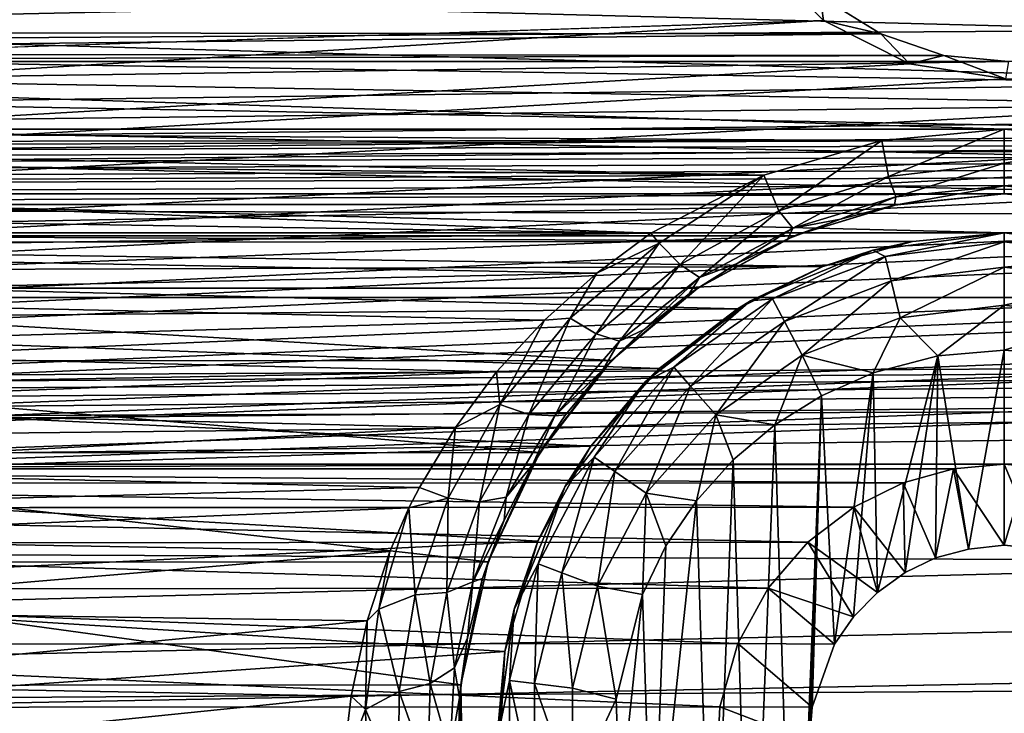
# Model space of a CAD drawing. Header units: metres. Extents: x -95 to 103, y -12 to 12.
# Tile 199 of 256: x -46.72 to -44.2, y -7.07 to -5.29. Entities that reach past the tile are written whole.
import ezdxf

# ---------------------------------------------------------------- set-up
doc = ezdxf.new("R2010")
doc.units = ezdxf.units.M
doc.layers.add('solid_P74500', color=7, linetype='CONTINUOUS')
doc.layers.add('solid_P74500_01', color=7, linetype='CONTINUOUS')

msp = doc.modelspace()

# ---------------------------------------------------------------- linework, layer by layer
at = {"layer": 'solid_P74500'}
for points in [[(92.5, -4.414677, 11.694401), (-94.018356, -3.847966, 11.892988), (-94.018356, -5.654152, 11.148119)], [(-44.199997, -5.573798, -11.188511), (-49.199997, -5.573798, -11.188511), (-94.018356, -3.995162, -11.844352)], [(-39.199997, -5.573798, -11.188511), (-44.199997, -5.573798, -11.188511), (-94.018356, -3.995162, -11.844352)], [(-34.199997, -5.573798, -11.188511), (-39.199997, -5.573798, -11.188511), (-94.018356, -3.995162, -11.844352)], [(-29.199997, -5.573798, -11.188511), (-34.199997, -5.573798, -11.188511), (-94.018356, -3.995162, -11.844352)], [(-24.199997, -5.573798, -11.188511), (-29.199997, -5.573798, -11.188511), (-94.018356, -3.995162, -11.844352)], [(-19.199997, -5.573798, -11.188511), (-24.199997, -5.573798, -11.188511), (-94.018356, -3.995162, -11.844352)], [(-84.199997, -4.180326, -11.780274), (-19.199997, -5.573798, -11.188511), (-94.018356, -3.995162, -11.844352)], [(-84.199997, -4.180326, -11.780274), (92.5, -5.589249, -11.180498), (-19.199997, -5.573798, -11.188511)], [(-74.199997, -4.180326, -11.780274), (92.5, -5.589249, -11.180498), (-79.199997, -4.180326, -11.780274)], [(-69.199997, -4.180326, -11.780274), (92.5, -5.589249, -11.180498), (-74.199997, -4.180326, -11.780274)], [(-64.199997, -4.180326, -11.780274), (92.5, -5.589249, -11.180498), (-69.199997, -4.180326, -11.780274)], [(-59.200001, -4.180326, -11.780274), (92.5, -5.589249, -11.180498), (-64.199997, -4.180326, -11.780274)], [(-54.200001, -4.180326, -11.780274), (92.5, -5.589249, -11.180498), (-59.200001, -4.180326, -11.780274)], [(-49.200001, -4.180326, -11.780274), (92.5, -5.589249, -11.180498), (-54.200001, -4.180326, -11.780274)], [(-44.200001, -4.180326, -11.780274), (92.5, -5.589249, -11.180498), (-49.200001, -4.180326, -11.780274)], [(-39.200001, -4.180326, -11.780274), (92.5, -5.589249, -11.180498), (-44.200001, -4.180326, -11.780274)], [(92.5, -6.166949, 10.871941), (92.5, -4.414677, 11.694401), (-94.018356, -5.654152, 11.148119)], [(-48.950832, -5.404594, -1.8), (-44.994942, -4.65, -1.8), (-44.954502, -4.899806, -1.8)], [(-48.950832, -5.404594, -1.8), (-48.731747, -5.292052, -1.8), (-44.994942, -4.65, -1.8)], [(-44.200001, -5.84, -7.994023), (-49.200001, -5.84, -7.994023), (-87, -4.775385, -8.672122)], [(-39.200001, -5.84, -7.994023), (-44.200001, -5.84, -7.994023), (-87, -4.775385, -8.672122)], [(-34.200001, -5.84, -7.994023), (-39.200001, -5.84, -7.994023), (-87, -4.775385, -8.672122)], [(-29.200001, -5.84, -7.994023), (-34.200001, -5.84, -7.994023), (-87, -4.775385, -8.672122)], [(-24.200001, -5.84, -7.994023), (-29.200001, -5.84, -7.994023), (-87, -4.775385, -8.672122)], [(-19.200001, -5.84, -7.994023), (-24.200001, -5.84, -7.994023), (-87, -4.775385, -8.672122)], [(-13, -4.775385, -8.672122), (-19.200001, -5.84, -7.994023), (-87, -4.775385, -8.672122)], [(-49.196892, -5.444916, -1.8), (-44.954502, -4.899806, -1.8), (-44.839775, -5.121016, -1.8)], [(-49.196892, -5.444916, -1.8), (-48.950832, -5.404594, -1.8), (-44.954502, -4.899806, -1.8)], [(-84.199997, -5.74, -9.965059), (92.5, -5.136834, -10.28863), (-92.5, -5.002689, -10.354709)], [(-11.7, -9.123637, 0.5), (-88, -5.05, 0.5), (-88, -9.123637, 0.5)], [(-11.7, -9.123637, 0.5), (-12.2, -5.05, 0.5), (-88, -5.05, 0.5)], [(-49.196892, -5.444916, -1.8), (-44.839775, -5.121016, -1.8), (-44.663666, -5.295372, -1.8)], [(-44.839775, -5.121016, -1.8), (-44.671436, -5.233307, -6.95), (-44.663666, -5.295372, -1.8)], [(-74.199997, -5.74, -9.965059), (92.5, -5.136834, -10.28863), (-79.199997, -5.74, -9.965059)], [(-69.199997, -5.74, -9.965059), (92.5, -5.136834, -10.28863), (-74.199997, -5.74, -9.965059)], [(-64.199997, -5.74, -9.965059), (92.5, -5.136834, -10.28863), (-69.199997, -5.74, -9.965059)], [(-59.200001, -5.74, -9.965059), (92.5, -5.136834, -10.28863), (-64.199997, -5.74, -9.965059)], [(-54.200001, -5.74, -9.965059), (92.5, -5.136834, -10.28863), (-59.200001, -5.74, -9.965059)], [(-49.200001, -5.74, -9.965059), (92.5, -5.136834, -10.28863), (-54.200001, -5.74, -9.965059)], [(-44.200001, -5.74, -9.965059), (92.5, -5.136834, -10.28863), (-49.200001, -5.74, -9.965059)], [(-39.200001, -5.74, -9.965059), (92.5, -5.136834, -10.28863), (-44.200001, -5.74, -9.965059)], [(-48.873257, -5.325301, -6.879765), (-44.516411, -5.329707, -6.876352), (-44.671436, -5.233307, -6.95)], [(-48.873257, -5.325301, -6.879765), (-44.671436, -5.233307, -6.95), (-48.728561, -5.233307, -6.95)], [(-44.663666, -5.295372, -1.8), (-44.671436, -5.233307, -6.95), (-44.516411, -5.329707, -6.876352)], [(-19.663668, -5.295372, -1.8), (-19.442997, -5.406663, -1.8), (-85.675003, -7.792304, -1.8)], [(-24.196892, -5.444916, -1.8), (-19.663668, -5.295372, -1.8), (-85.675003, -7.792304, -1.8)], [(-24.663668, -5.295372, -1.8), (-24.442997, -5.406663, -1.8), (-85.675003, -7.792304, -1.8)], [(-29.196892, -5.444916, -1.8), (-24.663668, -5.295372, -1.8), (-85.675003, -7.792304, -1.8)], [(-29.663668, -5.295372, -1.8), (-29.442997, -5.406663, -1.8), (-85.675003, -7.792304, -1.8)], [(-34.196892, -5.444916, -1.8), (-29.663668, -5.295372, -1.8), (-85.675003, -7.792304, -1.8)], [(-34.663666, -5.295372, -1.8), (-34.442997, -5.406663, -1.8), (-85.675003, -7.792304, -1.8)], [(-39.196892, -5.444916, -1.8), (-34.663666, -5.295372, -1.8), (-85.675003, -7.792304, -1.8)], [(-39.663666, -5.295372, -1.8), (-39.442997, -5.406663, -1.8), (-85.675003, -7.792304, -1.8)], [(-44.196892, -5.444916, -1.8), (-39.663666, -5.295372, -1.8), (-85.675003, -7.792304, -1.8)], [(-44.663666, -5.295372, -1.8), (-44.442997, -5.406663, -1.8), (-85.675003, -7.792304, -1.8)], [(-49.196892, -5.444916, -1.8), (-44.663666, -5.295372, -1.8), (-85.675003, -7.792304, -1.8)], [(-44.663666, -5.295372, -1.8), (-44.516411, -5.329707, -6.876352), (-44.442997, -5.406663, -1.8)], [(-48.873257, -5.325301, -6.879765), (-49.027225, -5.381056, -6.836244), (-44.516411, -5.329707, -6.876352)], [(-49.027225, -5.381056, -6.836244), (-44.354874, -5.385069, -6.833083), (-44.516411, -5.329707, -6.876352)], [(-44.442997, -5.406663, -1.8), (-44.516411, -5.329707, -6.876352), (-44.354874, -5.385069, -6.833083)], [(-49.027225, -5.381056, -6.836244), (-49.189095, -5.401012, -6.820489), (-44.354874, -5.385069, -6.833083)], [(-49.189095, -5.401012, -6.820489), (-44.189095, -5.401012, -6.820489), (-44.354874, -5.385069, -6.833083)], [(-44.442997, -5.406663, -1.8), (-44.354874, -5.385069, -6.833083), (-44.196892, -5.444916, -1.8)], [(-44.196892, -5.444916, -1.8), (-44.354874, -5.385069, -6.833083), (-44.189095, -5.401012, -6.820489)], [(-19.189096, -5.401012, -6.820489), (-85.675003, -6.005424, -6.294348), (-14.325, -6.005326, -6.294441)], [(-24.189096, -5.401012, -6.820489), (-85.675003, -6.005424, -6.294348), (-19.189096, -5.401012, -6.820489)], [(-29.189096, -5.401012, -6.820489), (-85.675003, -6.005424, -6.294348), (-24.189096, -5.401012, -6.820489)], [(-34.189095, -5.401012, -6.820489), (-85.675003, -6.005424, -6.294348), (-29.189096, -5.401012, -6.820489)], [(-39.189095, -5.401012, -6.820489), (-85.675003, -6.005424, -6.294348), (-34.189095, -5.401012, -6.820489)], [(-44.189095, -5.401012, -6.820489), (-85.675003, -6.005424, -6.294348), (-39.189095, -5.401012, -6.820489)], [(-49.189095, -5.401012, -6.820489), (-85.675003, -6.005424, -6.294348), (-44.189095, -5.401012, -6.820489)], [(-19.442997, -5.406663, -1.8), (-19.196892, -5.444916, -1.8), (-85.675003, -7.792304, -1.8)], [(-24.442997, -5.406663, -1.8), (-24.196892, -5.444916, -1.8), (-85.675003, -7.792304, -1.8)], [(-29.442997, -5.406663, -1.8), (-29.196892, -5.444916, -1.8), (-85.675003, -7.792304, -1.8)], [(-34.442997, -5.406663, -1.8), (-34.196892, -5.444916, -1.8), (-85.675003, -7.792304, -1.8)], [(-39.442997, -5.406663, -1.8), (-39.196892, -5.444916, -1.8), (-85.675003, -7.792304, -1.8)], [(-44.442997, -5.406663, -1.8), (-44.196892, -5.444916, -1.8), (-85.675003, -7.792304, -1.8)], [(-16.783161, -6, -1.8), (-85.675003, -7.792304, -1.8), (-19.196892, -5.444916, -1.8)], [(-44.514137, -5.603314, -11.173759), (-48.864498, -5.606676, -11.172071), (-49.199997, -5.573798, -11.188511)], [(-44.199997, -5.573798, -11.188511), (-44.514137, -5.603314, -11.173759), (-49.199997, -5.573798, -11.188511)], [(-44.496742, -5.695548, -11.101774), (-44.514137, -5.603314, -11.173759), (-44.199997, -5.573798, -11.188511)], [(-44.199997, -5.661478, -11.122382), (-44.496742, -5.695548, -11.101774), (-44.199997, -5.573798, -11.188511)], [(-39.514137, -5.603314, -11.173759), (-43.864498, -5.606676, -11.172071), (-44.199997, -5.573798, -11.188511)], [(-39.199997, -5.573798, -11.188511), (-39.514137, -5.603314, -11.173759), (-44.199997, -5.573798, -11.188511)], [(-43.864498, -5.606676, -11.172071), (-44.199997, -5.661478, -11.122382), (-44.199997, -5.573798, -11.188511)], [(-44.514137, -5.603314, -11.173759), (-44.81641, -5.692052, -11.128816), (-48.864498, -5.606676, -11.172071)], [(-44.81641, -5.692052, -11.128816), (-48.701214, -5.650166, -11.15014), (-48.864498, -5.606676, -11.172071)], [(-44.77808, -5.782983, -11.053942), (-44.81641, -5.692052, -11.128816), (-44.514137, -5.603314, -11.173759)], [(-44.496742, -5.695548, -11.101774), (-44.77808, -5.782983, -11.053942), (-44.514137, -5.603314, -11.173759)], [(-43.903912, -5.695485, -11.101771), (-44.199997, -5.661478, -11.122382), (-43.864498, -5.606676, -11.172071)], [(-44.81641, -5.692052, -11.128816), (-48.539326, -5.71143, -11.118884), (-48.701214, -5.650166, -11.15014)], [(92.5, -6.166949, 10.871941), (-94.018356, -5.654152, 11.148119), (-94.018356, -7.322209, 10.130905)], [(-44.478001, -5.747692, -11.011404), (-44.496742, -5.695548, -11.101774), (-44.199997, -5.661478, -11.122382)], [(-44.199997, -5.71956, -11.028953), (-44.478001, -5.747692, -11.011404), (-44.199997, -5.661478, -11.122382)], [(-43.903912, -5.695485, -11.101771), (-44.199997, -5.71956, -11.028953), (-44.199997, -5.661478, -11.122382)], [(-44.81641, -5.692052, -11.128816), (-45.105484, -5.840914, -11.051413), (-48.539326, -5.71143, -11.118884)], [(-44.81641, -5.692052, -11.128816), (-45.084728, -5.866518, -11.035421), (-45.105484, -5.840914, -11.051413)], [(-45.030895, -5.920793, -10.976323), (-45.084728, -5.866518, -11.035421), (-44.81641, -5.692052, -11.128816)], [(-44.77808, -5.782983, -11.053942), (-45.030895, -5.920793, -10.976323), (-44.81641, -5.692052, -11.128816)], [(-44.742226, -5.827662, -10.964749), (-44.77808, -5.782983, -11.053942), (-44.496742, -5.695548, -11.101774)], [(-44.478001, -5.747692, -11.011404), (-44.742226, -5.827662, -10.964749), (-44.496742, -5.695548, -11.101774)], [(-43.903912, -5.695485, -11.101771), (-43.922611, -5.747606, -11.011405), (-44.199997, -5.71956, -11.028953)], [(-45.105484, -5.840914, -11.051413), (-48.378914, -5.79032, -11.078005), (-48.539326, -5.71143, -11.118884)], [(-44.199997, -5.71956, -11.028953), (-44.200001, -5.74, -10.920001), (-44.481693, -5.768633, -10.902912)], [(-44.199997, -5.71956, -11.028953), (-44.481693, -5.768633, -10.902912), (-44.478001, -5.747692, -11.011404)], [(-43.922611, -5.747606, -11.011405), (-44.200001, -5.74, -10.920001), (-44.199997, -5.71956, -11.028953)], [(-44.200001, -5.74, -9.965059), (-49.200001, -5.74, -9.965059), (-48.926872, -5.766916, -9.949507)], [(-44.473289, -5.766949, -9.949488), (-44.200001, -5.74, -9.965059), (-48.926872, -5.766916, -9.949507)], [(-44.478001, -5.747692, -11.011404), (-44.620098, -5.804515, -10.880664), (-44.742226, -5.827662, -10.964749)], [(-44.478001, -5.747692, -11.011404), (-44.481693, -5.768633, -10.902912), (-44.620098, -5.804515, -10.880664)], [(-44.481693, -5.768633, -10.902912), (-44.200001, -5.74, -10.920001), (-44.473289, -5.766949, -9.949488)], [(-44.200001, -5.74, -10.920001), (-44.200001, -5.74, -9.965059), (-44.473289, -5.766949, -9.949488)], [(-39.200001, -5.74, -9.965059), (-44.200001, -5.74, -9.965059), (-43.926872, -5.766916, -9.949507)], [(-43.92271, -5.767735, -10.903591), (-43.926872, -5.766916, -9.949507), (-44.200001, -5.74, -9.965059)], [(-43.92271, -5.767735, -10.903591), (-44.200001, -5.74, -9.965059), (-44.200001, -5.74, -10.920001)], [(-43.922611, -5.747606, -11.011405), (-43.92271, -5.767735, -10.903591), (-44.200001, -5.74, -10.920001)], [(-44.473289, -5.766949, -9.949488), (-48.926872, -5.766916, -9.949507), (-48.66201, -5.847512, -9.902353)], [(-44.738071, -5.847542, -9.902336), (-44.473289, -5.766949, -9.949488), (-48.66201, -5.847512, -9.902353)], [(-44.481693, -5.768633, -10.902912), (-44.473289, -5.766949, -9.949488), (-44.738071, -5.847542, -9.902336)], [(-44.620098, -5.804515, -10.880664), (-44.481693, -5.768633, -10.902912), (-44.738071, -5.847542, -9.902336)], [(-45.105484, -5.840914, -11.051413), (-48.226002, -5.88714, -11.026857), (-48.378914, -5.79032, -11.078005)], [(-44.980923, -5.954014, -10.888957), (-45.030895, -5.920793, -10.976323), (-44.77808, -5.782983, -11.053942)], [(-44.742226, -5.827662, -10.964749), (-44.980923, -5.954014, -10.888957), (-44.77808, -5.782983, -11.053942)], [(-44.742226, -5.827662, -10.964749), (-44.884125, -5.918536, -10.80936), (-44.980923, -5.954014, -10.888957)], [(-44.742226, -5.827662, -10.964749), (-44.754734, -5.854594, -10.849483), (-44.884125, -5.918536, -10.80936)], [(-44.754734, -5.854594, -10.849483), (-44.620098, -5.804515, -10.880664), (-44.738071, -5.847542, -9.902336)], [(-44.742226, -5.827662, -10.964749), (-44.620098, -5.804515, -10.880664), (-44.754734, -5.854594, -10.849483)], [(-44.435097, -5.861434, -7.978317), (-48.947201, -5.864826, -7.975827), (-49.200001, -5.84, -7.994023)], [(-44.200001, -5.84, -7.994023), (-44.435097, -5.861434, -7.978317), (-49.200001, -5.84, -7.994023)], [(-44.738071, -5.847542, -9.902336), (-48.66201, -5.847512, -9.902353), (-48.414036, -5.981413, -9.822051)], [(-44.985565, -5.981127, -9.822226), (-44.738071, -5.847542, -9.902336), (-48.414036, -5.981413, -9.822051)], [(-45.105484, -5.840914, -11.051413), (-45.243637, -5.943061, -10.996819), (-48.226002, -5.88714, -11.026857)], [(-45.084728, -5.866518, -11.035421), (-45.243637, -5.943061, -10.996819), (-45.105484, -5.840914, -11.051413)], [(-44.754734, -5.854594, -10.849483), (-44.738071, -5.847542, -9.902336), (-44.985565, -5.981127, -9.822226)], [(-44.536465, -5.884296, -11.5), (-44.435097, -5.861434, -7.978317), (-44.200001, -5.84, -7.994023)], [(-44.536465, -5.884296, -11.5), (-44.200001, -5.84, -7.994023), (-44.200001, -5.84, -11.5)], [(-44.505669, -5.899861, -11.614588), (-44.536465, -5.884296, -11.5), (-44.200001, -5.84, -11.5)], [(-44.505669, -5.899861, -11.614588), (-44.200001, -5.84, -11.5), (-44.200001, -5.862746, -11.614588)], [(-39.435097, -5.861434, -7.978317), (-43.947201, -5.864826, -7.975827), (-44.200001, -5.84, -7.994023)], [(-44.200001, -5.84, -11.5), (-44.200001, -5.84, -7.994023), (-43.947201, -5.864826, -7.975827)], [(-39.200001, -5.84, -7.994023), (-39.435097, -5.861434, -7.978317), (-44.200001, -5.84, -7.994023)], [(-44.200001, -5.84, -11.5), (-43.947201, -5.864826, -7.975827), (-43.863537, -5.884296, -11.5)], [(-44.200001, -5.84, -11.5), (-43.863537, -5.884296, -11.5), (-44.200001, -5.862746, -11.614588)], [(-44.435097, -5.861434, -7.978317), (-44.664703, -5.925894, -7.930546), (-48.947201, -5.864826, -7.975827)], [(-44.664703, -5.925894, -7.930546), (-48.701004, -5.939587, -7.92031), (-48.947201, -5.864826, -7.975827)], [(-45.084728, -5.866518, -11.035421), (-45.312225, -6.057832, -10.929513), (-45.243637, -5.943061, -10.996819)], [(-45.246078, -6.098457, -10.871959), (-45.312225, -6.057832, -10.929513), (-45.084728, -5.866518, -11.035421)], [(-45.030895, -5.920793, -10.976323), (-45.246078, -6.098457, -10.871959), (-45.084728, -5.866518, -11.035421)], [(-44.884125, -5.918536, -10.80936), (-44.754734, -5.854594, -10.849483), (-44.985565, -5.981127, -9.822226)], [(-44.536465, -5.884296, -11.5), (-44.664703, -5.925894, -7.930546), (-44.435097, -5.861434, -7.978317)], [(-44.490101, -5.963009, -11.712049), (-44.505669, -5.899861, -11.614588), (-44.200001, -5.862746, -11.614588)], [(-44.490101, -5.963009, -11.712049), (-44.200001, -5.862746, -11.614588), (-44.200001, -5.927784, -11.712049)], [(-44.200001, -5.862746, -11.614588), (-43.894333, -5.899861, -11.614588), (-44.200001, -5.927784, -11.712049)], [(-43.863537, -5.884296, -11.5), (-43.894333, -5.899861, -11.614588), (-44.200001, -5.862746, -11.614588)], [(-45.243637, -5.943061, -10.996819), (-48.084297, -6.002651, -10.964405), (-48.226002, -5.88714, -11.026857)], [(-44.849998, -6.014167, -11.5), (-44.664703, -5.925894, -7.930546), (-44.536465, -5.884296, -11.5)], [(-44.793568, -6.009048, -11.614588), (-44.849998, -6.014167, -11.5), (-44.536465, -5.884296, -11.5)], [(-44.505669, -5.899861, -11.614588), (-44.793568, -6.009048, -11.614588), (-44.536465, -5.884296, -11.5)], [(-44.763344, -6.066637, -11.712049), (-44.793568, -6.009048, -11.614588), (-44.505669, -5.899861, -11.614588)], [(-44.490101, -5.963009, -11.712049), (-44.763344, -6.066637, -11.712049), (-44.505669, -5.899861, -11.614588)], [(-43.894333, -5.899861, -11.614588), (-43.909897, -5.963009, -11.712049), (-44.200001, -5.927784, -11.712049)], [(-44.664703, -5.925894, -7.930546), (-44.883404, -6.034126, -7.848543), (-48.701004, -5.939587, -7.92031)], [(-45.185795, -6.117517, -10.786879), (-45.246078, -6.098457, -10.871959), (-45.030895, -5.920793, -10.976323)], [(-44.980923, -5.954014, -10.888957), (-45.185795, -6.117517, -10.786879), (-45.030895, -5.920793, -10.976323)], [(-45.007252, -5.996171, -10.759516), (-44.884125, -5.918536, -10.80936), (-44.985565, -5.981127, -9.822226)], [(-44.980923, -5.954014, -10.888957), (-44.884125, -5.918536, -10.80936), (-45.007252, -5.996171, -10.759516)], [(-44.849998, -6.014167, -11.5), (-44.883404, -6.034126, -7.848543), (-44.664703, -5.925894, -7.930546)], [(-44.490101, -5.963009, -11.712049), (-44.200001, -5.927784, -11.712049), (-44.466789, -6.057589, -11.777164)], [(-44.466789, -6.057589, -11.777164), (-44.200001, -5.927784, -11.712049), (-44.200001, -6.025195, -11.777164)], [(-44.200001, -5.927784, -11.712049), (-43.909897, -5.963009, -11.712049), (-44.200001, -6.025195, -11.777164)], [(-44.883404, -6.034126, -7.848543), (-48.468578, -6.065158, -7.824567), (-48.701004, -5.939587, -7.92031)], [(-45.243637, -5.943061, -10.996819), (-45.37817, -6.062914, -10.931197), (-48.084297, -6.002651, -10.964405)], [(-45.312225, -6.057832, -10.929513), (-45.37817, -6.062914, -10.931197), (-45.243637, -5.943061, -10.996819)], [(-44.980923, -5.954014, -10.888957), (-45.122761, -6.087142, -10.699525), (-45.185795, -6.117517, -10.786879)], [(-44.980923, -5.954014, -10.888957), (-45.007252, -5.996171, -10.759516), (-45.122761, -6.087142, -10.699525)], [(-44.490101, -5.963009, -11.712049), (-44.718075, -6.152889, -11.777164), (-44.763344, -6.066637, -11.712049)], [(-44.490101, -5.963009, -11.712049), (-44.466789, -6.057589, -11.777164), (-44.718075, -6.152889, -11.777164)], [(-43.909897, -5.963009, -11.712049), (-43.933208, -6.057589, -11.777164), (-44.200001, -6.025195, -11.777164)], [(-16.74332, -6.246104, -1.8), (-85.675003, -7.792304, -1.8), (-16.783161, -6, -1.8)], [(-45.206562, -6.16685, -9.706697), (-44.985565, -5.981127, -9.822226), (-48.414036, -5.981413, -9.822051)], [(-45.206562, -6.16685, -9.706697), (-48.414036, -5.981413, -9.822051), (-48.19302, -6.167262, -9.706435)], [(-45.37817, -6.062914, -10.931197), (-47.950081, -6.137189, -10.889669), (-48.084297, -6.002651, -10.964405)], [(-45.007252, -5.996171, -10.759516), (-44.985565, -5.981127, -9.822226), (-45.206562, -6.16685, -9.706697)], [(-45.122761, -6.087142, -10.699525), (-45.007252, -5.996171, -10.759516), (-45.206562, -6.16685, -9.706697)], [(-85.675003, -6.005424, -6.294348), (-84.199997, -6.432491, -5.857735), (-14.325, -6.005326, -6.294441)], [(-79.199997, -6.432491, -5.857735), (-14.325, -6.005326, -6.294441), (-84.199997, -6.432491, -5.857735)], [(-79.199997, -6.432491, -5.857735), (-74.199997, -6.432491, -5.857735), (-14.325, -6.005326, -6.294441)], [(-74.199997, -6.432491, -5.857735), (-69.199997, -6.432491, -5.857735), (-14.325, -6.005326, -6.294441)], [(-69.199997, -6.432491, -5.857735), (-64.199997, -6.432491, -5.857735), (-14.325, -6.005326, -6.294441)], [(-64.199997, -6.432491, -5.857735), (-59.200001, -6.432491, -5.857735), (-14.325, -6.005326, -6.294441)], [(-59.200001, -6.432491, -5.857735), (-54.200001, -6.432491, -5.857735), (-14.325, -6.005326, -6.294441)], [(-54.200001, -6.432491, -5.857735), (-49.200001, -6.432491, -5.857735), (-14.325, -6.005326, -6.294441)], [(-49.200001, -6.432491, -5.857735), (-44.200001, -6.432491, -5.857735), (-14.325, -6.005326, -6.294441)], [(-45.11924, -6.220761, -11.5), (-44.883404, -6.034126, -7.848543), (-44.849998, -6.014167, -11.5)], [(-45.046974, -6.183962, -11.614588), (-45.11924, -6.220761, -11.5), (-44.849998, -6.014167, -11.5)], [(-44.793568, -6.009048, -11.614588), (-45.046974, -6.183962, -11.614588), (-44.849998, -6.014167, -11.5)], [(-45.003849, -6.232644, -11.712049), (-45.046974, -6.183962, -11.614588), (-44.793568, -6.009048, -11.614588)], [(-44.763344, -6.066637, -11.712049), (-45.003849, -6.232644, -11.712049), (-44.793568, -6.009048, -11.614588)], [(-44.466789, -6.057589, -11.777164), (-44.200001, -6.025195, -11.777164), (-44.370331, -6.154617, -11.8)], [(-44.200001, -6.025195, -11.777164), (-44.200001, -6.14, -11.8), (-44.370331, -6.154617, -11.8)], [(-44.200001, -6.432491, -5.857735), (-39.200001, -6.432491, -5.857735), (-14.325, -6.005326, -6.294441)], [(-44.200001, -6.025195, -11.777164), (-43.933208, -6.057589, -11.777164), (-44.200001, -6.14, -11.8)], [(-44.883404, -6.034126, -7.848543), (-45.08445, -6.187242, -7.728405), (-48.468578, -6.065158, -7.824567)], [(-45.11924, -6.220761, -11.5), (-45.08445, -6.187242, -7.728405), (-44.883404, -6.034126, -7.848543)], [(-45.08445, -6.187242, -7.728405), (-48.258484, -6.243501, -7.683014), (-48.468578, -6.065158, -7.824567)], [(-45.37817, -6.062914, -10.931197), (-45.500767, -6.195693, -10.85649), (-47.950081, -6.137189, -10.889669)], [(-45.492538, -6.279331, -10.800262), (-45.500767, -6.195693, -10.85649), (-45.37817, -6.062914, -10.931197)], [(-45.312225, -6.057832, -10.929513), (-45.492538, -6.279331, -10.800262), (-45.37817, -6.062914, -10.931197)], [(-45.417862, -6.304679, -10.744423), (-45.492538, -6.279331, -10.800262), (-45.312225, -6.057832, -10.929513)], [(-45.246078, -6.098457, -10.871959), (-45.417862, -6.304679, -10.744423), (-45.312225, -6.057832, -10.929513)], [(-44.763344, -6.066637, -11.712049), (-44.939251, -6.305556, -11.777164), (-45.003849, -6.232644, -11.712049)], [(-44.763344, -6.066637, -11.712049), (-44.718075, -6.152889, -11.777164), (-44.939251, -6.305556, -11.777164)], [(-44.718075, -6.152889, -11.777164), (-44.466789, -6.057589, -11.777164), (-44.535686, -6.198026, -11.8)], [(-44.466789, -6.057589, -11.777164), (-44.370331, -6.154617, -11.8), (-44.535686, -6.198026, -11.8)], [(-43.933208, -6.057589, -11.777164), (-44.054955, -6.15136, -11.8), (-44.200001, -6.14, -11.8)], [(-45.351467, -6.308226, -10.66188), (-45.417862, -6.304679, -10.744423), (-45.246078, -6.098457, -10.871959)], [(-45.185795, -6.117517, -10.786879), (-45.351467, -6.308226, -10.66188), (-45.246078, -6.098457, -10.871959)], [(-45.228779, -6.190465, -10.629936), (-45.122761, -6.087142, -10.699525), (-45.206562, -6.16685, -9.706697)], [(-45.185795, -6.117517, -10.786879), (-45.122761, -6.087142, -10.699525), (-45.228779, -6.190465, -10.629936)], [(-45.185795, -6.117517, -10.786879), (-45.228779, -6.190465, -10.629936), (-45.351467, -6.308226, -10.66188)], [(-45.500767, -6.195693, -10.85649), (-47.829067, -6.286698, -10.804047), (-47.950081, -6.137189, -10.889669)], [(-44.939251, -6.305556, -11.777164), (-44.718075, -6.152889, -11.777164), (-44.788025, -6.331459, -11.8)], [(-44.718075, -6.152889, -11.777164), (-44.668499, -6.257416, -11.8), (-44.788025, -6.331459, -11.8)], [(-44.718075, -6.152889, -11.777164), (-44.535686, -6.198026, -11.8), (-44.668499, -6.257416, -11.8)], [(-44.535686, -6.198026, -11.8), (-44.370331, -6.154617, -11.8), (-44.525322, -6.760879, -11.8)], [(-44.370331, -6.154617, -11.8), (-44.4538, -6.709256, -11.8), (-44.525322, -6.760879, -11.8)], [(-44.370331, -6.154617, -11.8), (-44.376312, -6.672484, -11.8), (-44.4538, -6.709256, -11.8)], [(-44.370331, -6.154617, -11.8), (-44.291828, -6.649518, -11.8), (-44.376312, -6.672484, -11.8)], [(-44.370331, -6.154617, -11.8), (-44.200001, -6.14, -11.8), (-44.291828, -6.649518, -11.8)], [(-44.200001, -6.14, -11.8), (-44.200001, -6.64, -11.8), (-44.291828, -6.649518, -11.8)], [(-44.200001, -6.14, -11.8), (-44.054955, -6.15136, -11.8), (-44.200001, -6.64, -11.8)], [(-44.054955, -6.15136, -11.8), (-44.108688, -6.649474, -11.8), (-44.200001, -6.64, -11.8)], [(92.5, -7.774915, 9.787399), (92.5, -6.166949, 10.871941), (-94.018356, -7.322209, 10.130905)], [(-45.389725, -6.402062, -9.553198), (-45.206562, -6.16685, -9.706697), (-48.19302, -6.167262, -9.706435)], [(-45.389725, -6.402062, -9.553198), (-48.19302, -6.167262, -9.706435), (-48.009586, -6.403174, -9.552453)], [(-45.228779, -6.190465, -10.629936), (-45.206562, -6.16685, -9.706697), (-45.389725, -6.402062, -9.553198)], [(-45.08445, -6.187242, -7.728405), (-45.259087, -6.386121, -7.564914), (-48.258484, -6.243501, -7.683014)], [(-45.500767, -6.195693, -10.85649), (-45.606441, -6.338104, -10.773971), (-47.829067, -6.286698, -10.804047)], [(-45.492538, -6.279331, -10.800262), (-45.606441, -6.338104, -10.773971), (-45.500767, -6.195693, -10.85649)], [(-45.324532, -6.306075, -10.549718), (-45.228779, -6.190465, -10.629936), (-45.389725, -6.402062, -9.553198)], [(-45.351467, -6.308226, -10.66188), (-45.228779, -6.190465, -10.629936), (-45.324532, -6.306075, -10.549718)], [(-45.11924, -6.220761, -11.5), (-45.259087, -6.386121, -7.564914), (-45.08445, -6.187242, -7.728405)], [(-45.046974, -6.183962, -11.614588), (-45.25116, -6.414437, -11.614588), (-45.11924, -6.220761, -11.5)], [(-45.197632, -6.451383, -11.712049), (-45.25116, -6.414437, -11.614588), (-45.046974, -6.183962, -11.614588)], [(-45.003849, -6.232644, -11.712049), (-45.197632, -6.451383, -11.712049), (-45.046974, -6.183962, -11.614588)], [(-44.668499, -6.257416, -11.8), (-44.535686, -6.198026, -11.8), (-44.634666, -6.893235, -11.8)], [(-44.535686, -6.198026, -11.8), (-44.586445, -6.822836, -11.8), (-44.634666, -6.893235, -11.8)], [(-44.535686, -6.198026, -11.8), (-44.525322, -6.760879, -11.8), (-44.586445, -6.822836, -11.8)], [(-45.325832, -6.49, -11.5), (-45.259087, -6.386121, -7.564914), (-45.11924, -6.220761, -11.5)], [(-45.25116, -6.414437, -11.614588), (-45.325832, -6.49, -11.5), (-45.11924, -6.220761, -11.5)], [(-16.74332, -6.246104, -1.8), (-16.630293, -6.464035, -1.8), (-85.675003, -7.792304, -1.8)], [(-45.259087, -6.386121, -7.564914), (-48.083481, -6.474352, -7.489511), (-48.258484, -6.243501, -7.683014)], [(-45.003849, -6.232644, -11.712049), (-45.117466, -6.506719, -11.777164), (-45.197632, -6.451383, -11.712049)], [(-45.003849, -6.232644, -11.712049), (-44.939251, -6.305556, -11.777164), (-45.117466, -6.506719, -11.777164)], [(-45.492538, -6.279331, -10.800262), (-45.624546, -6.518986, -10.651871), (-45.606441, -6.338104, -10.773971)], [(-45.545044, -6.528491, -10.597766), (-45.624546, -6.518986, -10.651871), (-45.492538, -6.279331, -10.800262)], [(-45.417862, -6.304679, -10.744423), (-45.545044, -6.528491, -10.597766), (-45.492538, -6.279331, -10.800262)], [(-44.736984, -7.983215, -11.8), (-44.788025, -6.331459, -11.8), (-44.668499, -6.257416, -11.8)], [(-44.736984, -7.983215, -11.8), (-44.668499, -6.257416, -11.8), (-44.69928, -7.142048, -11.8)], [(-44.668499, -6.257416, -11.8), (-44.69249, -7.05461, -11.8), (-44.69928, -7.142048, -11.8)], [(-44.668499, -6.257416, -11.8), (-44.634666, -6.893235, -11.8), (-44.69249, -7.05461, -11.8)], [(-45.606441, -6.338104, -10.773971), (-47.727142, -6.447677, -10.708756), (-47.829067, -6.286698, -10.804047)], [(-45.476543, -6.516398, -10.517788), (-45.545044, -6.528491, -10.597766), (-45.417862, -6.304679, -10.744423)], [(-45.351467, -6.308226, -10.66188), (-45.476543, -6.516398, -10.517788), (-45.417862, -6.304679, -10.744423)], [(-45.40913, -6.434306, -10.457429), (-45.324532, -6.306075, -10.549718), (-45.389725, -6.402062, -9.553198)], [(-45.351467, -6.308226, -10.66188), (-45.324532, -6.306075, -10.549718), (-45.40913, -6.434306, -10.457429)], [(-45.117466, -6.506719, -11.777164), (-44.939251, -6.305556, -11.777164), (-44.98888, -6.52597, -11.8)], [(-44.939251, -6.305556, -11.777164), (-44.894634, -6.420703, -11.8), (-44.98888, -6.52597, -11.8)], [(-44.939251, -6.305556, -11.777164), (-44.788025, -6.331459, -11.8), (-44.894634, -6.420703, -11.8)], [(-45.351467, -6.308226, -10.66188), (-45.40913, -6.434306, -10.457429), (-45.476543, -6.516398, -10.517788)], [(-44.849243, -7.900564, -11.8), (-44.894634, -6.420703, -11.8), (-44.788025, -6.331459, -11.8)], [(-44.736984, -7.983215, -11.8), (-44.849243, -7.900564, -11.8), (-44.788025, -6.331459, -11.8)], [(-45.606441, -6.338104, -10.773971), (-45.698639, -6.49157, -10.682205), (-47.727142, -6.447677, -10.708756)], [(-45.624546, -6.518986, -10.651871), (-45.698639, -6.49157, -10.682205), (-45.606441, -6.338104, -10.773971)], [(-45.259087, -6.386121, -7.564914), (-45.395367, -6.629025, -7.352972), (-48.083481, -6.474352, -7.489511)], [(-45.522873, -6.682053, -9.359496), (-45.389725, -6.402062, -9.553198), (-48.009586, -6.403174, -9.552453)], [(-45.522873, -6.682053, -9.359496), (-48.009586, -6.403174, -9.552453), (-47.876774, -6.683096, -9.358751)], [(-45.40913, -6.434306, -10.457429), (-45.389725, -6.402062, -9.553198), (-45.522873, -6.682053, -9.359496)], [(-45.325832, -6.49, -11.5), (-45.395367, -6.629025, -7.352972), (-45.259087, -6.386121, -7.564914)], [(-49.200001, -6.432491, -5.857735), (-49.068569, -6.444363, -5.844672), (-44.200001, -6.432491, -5.857735)], [(-49.068569, -6.444363, -5.844672), (-44.329937, -6.444089, -5.844973), (-44.200001, -6.432491, -5.857735)], [(-45.25116, -6.414437, -11.614588), (-45.394253, -6.687079, -11.614588), (-45.325832, -6.49, -11.5)], [(-45.333443, -6.710143, -11.712049), (-45.394253, -6.687079, -11.614588), (-45.25116, -6.414437, -11.614588)], [(-45.197632, -6.451383, -11.712049), (-45.333443, -6.710143, -11.712049), (-45.25116, -6.414437, -11.614588)], [(-44.948109, -7.80319, -11.8), (-44.98888, -6.52597, -11.8), (-44.894634, -6.420703, -11.8)], [(-44.849243, -7.900564, -11.8), (-44.948109, -7.80319, -11.8), (-44.894634, -6.420703, -11.8)], [(-44.200001, -6.64, -11.8), (-44.200001, -6.432491, -5.857735), (-44.329937, -6.444089, -5.844973)], [(-44.200001, -6.432491, -5.857735), (-44.068569, -6.444363, -5.844672), (-39.200001, -6.432491, -5.857735)], [(-44.108688, -6.649474, -11.8), (-44.068569, -6.444363, -5.844672), (-44.200001, -6.432491, -5.857735)], [(-44.200001, -6.64, -11.8), (-44.108688, -6.649474, -11.8), (-44.200001, -6.432491, -5.857735)], [(-49.068569, -6.444363, -5.844672), (-44.459301, -6.47981, -5.805347), (-44.329937, -6.444089, -5.844973)], [(-49.068569, -6.444363, -5.844672), (-48.937805, -6.480899, -5.804132), (-44.459301, -6.47981, -5.805347)], [(-45.698639, -6.49157, -10.682205), (-47.677681, -6.543035, -10.650761), (-47.727142, -6.447677, -10.708756)], [(-45.48111, -6.575413, -10.351616), (-45.40913, -6.434306, -10.457429), (-45.522873, -6.682053, -9.359496)], [(-45.476543, -6.516398, -10.517788), (-45.40913, -6.434306, -10.457429), (-45.48111, -6.575413, -10.351616)], [(-45.197632, -6.451383, -11.712049), (-45.242359, -6.744685, -11.777164), (-45.333443, -6.710143, -11.712049)], [(-45.197632, -6.451383, -11.712049), (-45.117466, -6.506719, -11.777164), (-45.242359, -6.744685, -11.777164)], [(-44.376312, -6.672484, -11.8), (-44.329937, -6.444089, -5.844973), (-44.459301, -6.47981, -5.805347)], [(-44.376312, -6.672484, -11.8), (-44.291828, -6.649518, -11.8), (-44.329937, -6.444089, -5.844973)], [(-44.291828, -6.649518, -11.8), (-44.200001, -6.64, -11.8), (-44.329937, -6.444089, -5.844973)], [(-16.630293, -6.464035, -1.8), (-16.456795, -6.635807, -1.8), (-85.675003, -7.792304, -1.8)], [(-48.937805, -6.480899, -5.804132), (-44.585861, -6.541955, -5.735227), (-44.459301, -6.47981, -5.805347)], [(-48.937805, -6.480899, -5.804132), (-48.81105, -6.543865, -5.733047), (-44.585861, -6.541955, -5.735227)], [(-45.395367, -6.629025, -7.352972), (-47.958427, -6.754923, -7.237473), (-48.083481, -6.474352, -7.489511)], [(-44.4538, -6.709256, -11.8), (-44.459301, -6.47981, -5.805347), (-44.585861, -6.541955, -5.735227)], [(-44.4538, -6.709256, -11.8), (-44.376312, -6.672484, -11.8), (-44.459301, -6.47981, -5.805347)], [(-45.698639, -6.49157, -10.682205), (-45.72543, -6.544155, -10.650072), (-47.677681, -6.543035, -10.650761)], [(-45.624546, -6.518986, -10.651871), (-45.72543, -6.544155, -10.650072), (-45.698639, -6.49157, -10.682205)], [(-45.455704, -6.803535, -11.5), (-45.395367, -6.629025, -7.352972), (-45.325832, -6.49, -11.5)], [(-45.394253, -6.687079, -11.614588), (-45.455704, -6.803535, -11.5), (-45.325832, -6.49, -11.5)], [(-45.242359, -6.744685, -11.777164), (-45.117466, -6.506719, -11.777164), (-45.127319, -6.76642, -11.8)], [(-45.117466, -6.506719, -11.777164), (-45.066879, -6.641509, -11.8), (-45.127319, -6.76642, -11.8)], [(-45.117466, -6.506719, -11.777164), (-44.98888, -6.52597, -11.8), (-45.066879, -6.641509, -11.8)], [(-45.624546, -6.518986, -10.651871), (-45.709507, -6.766653, -10.488338), (-45.72543, -6.544155, -10.650072)], [(-45.628593, -6.760602, -10.435859), (-45.709507, -6.766653, -10.488338), (-45.624546, -6.518986, -10.651871)], [(-45.545044, -6.528491, -10.597766), (-45.628593, -6.760602, -10.435859), (-45.624546, -6.518986, -10.651871)], [(-45.561562, -6.733709, -10.358284), (-45.628593, -6.760602, -10.435859), (-45.545044, -6.528491, -10.597766)], [(-45.476543, -6.516398, -10.517788), (-45.48111, -6.575413, -10.351616), (-45.561562, -6.733709, -10.358284)], [(-45.476543, -6.516398, -10.517788), (-45.561562, -6.733709, -10.358284), (-45.545044, -6.528491, -10.597766)], [(-45.101101, -7.573346, -11.8), (-45.066879, -6.641509, -11.8), (-44.98888, -6.52597, -11.8)], [(-44.948109, -7.80319, -11.8), (-45.101101, -7.573346, -11.8), (-44.98888, -6.52597, -11.8)], [(-48.81105, -6.543865, -5.733047), (-44.703838, -6.632159, -5.630672), (-44.585861, -6.541955, -5.735227)], [(-48.81105, -6.543865, -5.733047), (-48.693459, -6.634699, -5.627678), (-44.703838, -6.632159, -5.630672)], [(-45.72543, -6.544155, -10.650072), (-47.641399, -6.622833, -10.601325), (-47.677681, -6.543035, -10.650761)], [(-45.72543, -6.544155, -10.650072), (-45.774666, -6.656097, -10.580471), (-47.641399, -6.622833, -10.601325)], [(-45.802849, -6.803394, -10.485447), (-45.774666, -6.656097, -10.580471), (-45.72543, -6.544155, -10.650072)], [(-45.709507, -6.766653, -10.488338), (-45.802849, -6.803394, -10.485447), (-45.72543, -6.544155, -10.650072)], [(-44.525322, -6.760879, -11.8), (-44.585861, -6.541955, -5.735227), (-44.703838, -6.632159, -5.630672)], [(-44.525322, -6.760879, -11.8), (-44.4538, -6.709256, -11.8), (-44.585861, -6.541955, -5.735227)], [(-45.561562, -6.733709, -10.358284), (-45.48111, -6.575413, -10.351616), (-45.537083, -6.725019, -10.236097)], [(-45.537083, -6.725019, -10.236097), (-45.48111, -6.575413, -10.351616), (-45.522873, -6.682053, -9.359496)], [(-48.693459, -6.634699, -5.627678), (-44.805378, -6.74956, -5.489393), (-44.703838, -6.632159, -5.630672)], [(-48.693459, -6.634699, -5.627678), (-48.592701, -6.752329, -5.485987), (-44.805378, -6.74956, -5.489393)], [(-45.395367, -6.629025, -7.352972), (-45.47987, -6.912105, -7.087511), (-47.958427, -6.754923, -7.237473)], [(-45.774666, -6.656097, -10.580471), (-47.573818, -6.807538, -10.483674), (-47.641399, -6.622833, -10.601325)], [(-45.455704, -6.803535, -11.5), (-45.47987, -6.912105, -7.087511), (-45.395367, -6.629025, -7.352972)], [(-44.586445, -6.822836, -11.8), (-44.703838, -6.632159, -5.630672), (-44.805378, -6.74956, -5.489393)], [(-44.586445, -6.822836, -11.8), (-44.525322, -6.760879, -11.8), (-44.703838, -6.632159, -5.630672)], [(-16.456795, -6.635807, -1.8), (-16.239395, -6.74545, -1.8), (-85.675003, -7.792304, -1.8)], [(-45.774666, -6.656097, -10.580471), (-45.832493, -6.833746, -10.466609), (-47.573818, -6.807538, -10.483674)], [(-45.802849, -6.803394, -10.485447), (-45.832493, -6.833746, -10.466609), (-45.774666, -6.656097, -10.580471)], [(-45.101101, -7.573346, -11.8), (-45.127319, -6.76642, -11.8), (-45.066879, -6.641509, -11.8)], [(-45.592617, -6.99762, -9.125969), (-45.522873, -6.682053, -9.359496), (-47.876774, -6.683096, -9.358751)], [(-45.592617, -6.99762, -9.125969), (-47.876774, -6.683096, -9.358751), (-47.807259, -6.998838, -9.125035)], [(-45.537083, -6.725019, -10.236097), (-45.522873, -6.682053, -9.359496), (-45.592617, -6.99762, -9.125969)], [(-45.394253, -6.687079, -11.614588), (-45.467941, -6.986044, -11.614588), (-45.455704, -6.803535, -11.5)], [(-45.403378, -6.993884, -11.712049), (-45.467941, -6.986044, -11.614588), (-45.394253, -6.687079, -11.614588)], [(-45.333443, -6.710143, -11.712049), (-45.403378, -6.993884, -11.712049), (-45.394253, -6.687079, -11.614588)], [(-45.333443, -6.710143, -11.712049), (-45.306675, -7.005625, -11.777164), (-45.403378, -6.993884, -11.712049)], [(-45.333443, -6.710143, -11.712049), (-45.242359, -6.744685, -11.777164), (-45.306675, -7.005625, -11.777164)], [(-45.561562, -6.733709, -10.358284), (-45.608768, -6.953619, -10.186781), (-45.628593, -6.760602, -10.435859)], [(-45.561562, -6.733709, -10.358284), (-45.575134, -6.877317, -10.115337), (-45.608768, -6.953619, -10.186781)], [(-45.575134, -6.877317, -10.115337), (-45.537083, -6.725019, -10.236097), (-45.592617, -6.99762, -9.125969)], [(-45.561562, -6.733709, -10.358284), (-45.537083, -6.725019, -10.236097), (-45.575134, -6.877317, -10.115337)], [(-16.239395, -6.74545, -1.8), (-15.996938, -6.783135, -1.8), (-85.675003, -7.792304, -1.8)], [(-48.592701, -6.752329, -5.485987), (-44.88271, -6.891102, -5.310623), (-44.805378, -6.74956, -5.489393)], [(-48.592701, -6.752329, -5.485987), (-48.516212, -6.893729, -5.307212), (-44.88271, -6.891102, -5.310623)], [(-45.47987, -6.912105, -7.087511), (-47.901661, -7.079847, -6.919954), (-47.958427, -6.754923, -7.237473)], [(-45.628593, -6.760602, -10.435859), (-45.671383, -6.99382, -10.26226), (-45.709507, -6.766653, -10.488338)], [(-45.608768, -6.953619, -10.186781), (-45.671383, -6.99382, -10.26226), (-45.628593, -6.760602, -10.435859)], [(-45.306675, -7.005625, -11.777164), (-45.242359, -6.744685, -11.777164), (-45.194279, -7.034285, -11.8)], [(-45.242359, -6.744685, -11.777164), (-45.127319, -6.76642, -11.8), (-45.194279, -7.034285, -11.8)], [(-44.634666, -6.893235, -11.8), (-44.805378, -6.74956, -5.489393), (-44.88271, -6.891102, -5.310623)], [(-44.634666, -6.893235, -11.8), (-44.586445, -6.822836, -11.8), (-44.805378, -6.74956, -5.489393)], [(-15.996938, -6.783135, -1.8), (-14.325, -7.792304, -1.8), (-85.675003, -7.792304, -1.8)], [(-45.709507, -6.766653, -10.488338), (-45.750759, -7.014537, -10.313324), (-45.802849, -6.803394, -10.485447)], [(-45.671383, -6.99382, -10.26226), (-45.750759, -7.014537, -10.313324), (-45.709507, -6.766653, -10.488338)], [(-45.18536, -7.310327, -11.8), (-45.194279, -7.034285, -11.8), (-45.127319, -6.76642, -11.8)], [(-45.101101, -7.573346, -11.8), (-45.18536, -7.310327, -11.8), (-45.127319, -6.76642, -11.8)], [(-45.832493, -6.833746, -10.466609), (-47.528347, -6.995755, -10.359026), (-47.573818, -6.807538, -10.483674)], [(-45.836823, -7.060791, -10.310713), (-45.832493, -6.833746, -10.466609), (-45.802849, -6.803394, -10.485447)], [(-45.750759, -7.014537, -10.313324), (-45.836823, -7.060791, -10.310713), (-45.802849, -6.803394, -10.485447)], [(-45.5, -7.14, -11.5), (-45.47987, -6.912105, -7.087511), (-45.455704, -6.803535, -11.5)], [(-45.467941, -6.986044, -11.614588), (-45.5, -7.14, -11.5), (-45.455704, -6.803535, -11.5)], [(-45.832493, -6.833746, -10.466609), (-45.873528, -7.026005, -10.338532), (-47.528347, -6.995755, -10.359026)], [(-45.836823, -7.060791, -10.310713), (-45.873528, -7.026005, -10.338532), (-45.832493, -6.833746, -10.466609)], [(-45.608768, -6.953619, -10.186781), (-45.575134, -6.877317, -10.115337), (-45.595753, -7.031044, -9.986676)], [(-45.595753, -7.031044, -9.986676), (-45.575134, -6.877317, -10.115337), (-45.592617, -6.99762, -9.125969)], [(-48.516212, -6.893729, -5.307212), (-44.92926, -7.053593, -5.092822), (-44.88271, -6.891102, -5.310623)], [(-48.516212, -6.893729, -5.307212), (-48.470367, -7.055848, -5.089697), (-44.92926, -7.053593, -5.092822)], [(-45.47987, -6.912105, -7.087511), (-45.497097, -7.226824, -6.766446), (-47.901661, -7.079847, -6.919954)], [(-45.5, -7.14, -11.5), (-45.497097, -7.226824, -6.766446), (-45.47987, -6.912105, -7.087511)], [(-44.69249, -7.05461, -11.8), (-44.88271, -6.891102, -5.310623), (-44.92926, -7.053593, -5.092822)], [(-44.69249, -7.05461, -11.8), (-44.634666, -6.893235, -11.8), (-44.88271, -6.891102, -5.310623)], [(-45.608768, -6.953619, -10.186781), (-45.620827, -7.17118, -10.006389), (-45.671383, -6.99382, -10.26226)], [(-45.608768, -6.953619, -10.186781), (-45.595753, -7.031044, -9.986676), (-45.620827, -7.17118, -10.006389)], [(-45.467941, -6.986044, -11.614588), (-45.467941, -7.293956, -11.614588), (-45.5, -7.14, -11.5)], [(-45.403378, -7.286117, -11.712049), (-45.467941, -7.293956, -11.614588), (-45.467941, -6.986044, -11.614588)], [(-45.403378, -6.993884, -11.712049), (-45.403378, -7.286117, -11.712049), (-45.467941, -6.986044, -11.614588)], [(-45.586445, -7.333337, -8.858452), (-47.807259, -6.998838, -9.125035), (-47.813648, -7.334234, -8.857709)], [(-45.586445, -7.333337, -8.858452), (-45.592617, -6.99762, -9.125969), (-47.807259, -6.998838, -9.125035)], [(-45.873528, -7.026005, -10.338532), (-47.506718, -7.193116, -10.222968), (-47.528347, -6.995755, -10.359026)], [(-45.671383, -6.99382, -10.26226), (-45.676708, -7.222791, -10.080191), (-45.750759, -7.014537, -10.313324)], [(-45.620827, -7.17118, -10.006389), (-45.676708, -7.222791, -10.080191), (-45.671383, -6.99382, -10.26226)], [(-45.595753, -7.031044, -9.986676), (-45.592617, -6.99762, -9.125969), (-45.586445, -7.333337, -8.858452)], [(-45.403378, -6.993884, -11.712049), (-45.306675, -7.005625, -11.777164), (-45.306675, -7.274375, -11.777164)], [(-45.403378, -6.993884, -11.712049), (-45.306675, -7.274375, -11.777164), (-45.403378, -7.286117, -11.712049)], [(-45.306675, -7.274375, -11.777164), (-45.306675, -7.005625, -11.777164), (-45.194279, -7.034285, -11.8)], [(-45.873528, -7.026005, -10.338532), (-45.896179, -7.219656, -10.204243), (-47.506718, -7.193116, -10.222968)], [(-45.836823, -7.060791, -10.310713), (-45.896179, -7.219656, -10.204243), (-45.873528, -7.026005, -10.338532)], [(-45.750759, -7.014537, -10.313324), (-45.752087, -7.256888, -10.130121), (-45.836823, -7.060791, -10.310713)], [(-45.676708, -7.222791, -10.080191), (-45.752087, -7.256888, -10.130121), (-45.750759, -7.014537, -10.313324)], [(-45.620827, -7.17118, -10.006389), (-45.595753, -7.031044, -9.986676), (-45.599308, -7.184045, -9.852619)], [(-45.599308, -7.184045, -9.852619), (-45.595753, -7.031044, -9.986676), (-45.586445, -7.333337, -8.858452)], [(-45.306675, -7.274375, -11.777164), (-45.194279, -7.034285, -11.8), (-45.18536, -7.310327, -11.8)], [(-48.470367, -7.055848, -5.089697), (-44.937401, -7.234941, -4.831732), (-44.92926, -7.053593, -5.092822)], [(-48.470367, -7.055848, -5.089697), (-48.462757, -7.236759, -4.829008), (-44.937401, -7.234941, -4.831732)], [(-45.830471, -7.311327, -10.128681), (-45.896179, -7.219656, -10.204243), (-45.836823, -7.060791, -10.310713)], [(-45.752087, -7.256888, -10.130121), (-45.830471, -7.311327, -10.128681), (-45.836823, -7.060791, -10.310713)], [(-44.69928, -7.142048, -11.8), (-44.92926, -7.053593, -5.092822), (-44.937401, -7.234941, -4.831732)], [(-44.69928, -7.142048, -11.8), (-44.69249, -7.05461, -11.8), (-44.92926, -7.053593, -5.092822)]]:
    msp.add_3dface(points, dxfattribs=at)
at = {"layer": 'solid_P74500_01'}
for points in [[(-84.199997, -4.180326, -11.780274), (-79.199997, -4.180326, -11.780274), (92.5, -5.589249, -11.180498)], [(-92.5, -5.002689, 10.354709), (92.5, -4.241041, 10.689158), (92.5, -5.822828, 9.916285)], [(-92.5, -6.466096, 9.50981), (-92.5, -5.002689, 10.354709), (92.5, -5.822828, 9.916285)], [(-84.199997, -5.74, -9.965059), (-79.199997, -5.74, -9.965059), (92.5, -5.136834, -10.28863)], [(-92.5, -6.466096, 9.50981), (92.5, -5.822828, 9.916285), (92.5, -7.269713, 8.910396)], [(-92.5, -7.786848, 8.461917), (-92.5, -6.466096, 9.50981), (92.5, -7.269713, 8.910396)]]:
    msp.add_3dface(points, dxfattribs=at)

doc.saveas('drawing.dxf')
